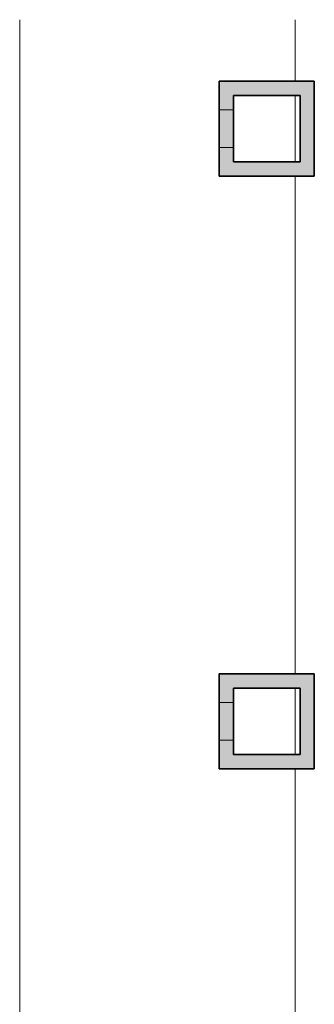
# Model space of a CAD drawing. Header units: metres. Extents: x -31 to 126, y -34 to 31.
# Tile 81 of 104: x -3.78 to -0.68, y 20.35 to 30.73. Entities that reach past the tile are written whole.
import ezdxf

# ---------------------------------------------------------------- set-up
doc = ezdxf.new("R2010")
doc.units = ezdxf.units.M
for name, color, linetype, lineweight in [('A-FLOR', 192, 'Continuous', 18), ('A-WALL', 113, 'Continuous', 18), ('A-WALL-PATT', 111, 'Continuous', 35)]:
    doc.layers.add(name, color=color, linetype=linetype, lineweight=lineweight)

msp = doc.modelspace()

# ---------------------------------------------------------------- hatches: boundary and pattern name
at = {"layer": 'A-WALL-PATT', "lineweight": 18}
for points in [[(-1.677, 29.785), (-1.527, 29.785), (-1.527, 30.085), (-1.677, 30.085), (-1.677, 29.935)], [(-0.827, 29.935), (-0.677, 29.935), (-0.677, 30.085), (-1.527, 30.085), (-1.527, 29.935), (-0.877, 29.935)], [(-0.827, 29.085), (-0.677, 29.085), (-0.677, 29.935), (-0.827, 29.935), (-0.827, 29.235)], [(-1.527, 29.385), (-1.527, 29.785), (-1.677, 29.785), (-1.677, 29.385)], [(-1.677, 29.085), (-1.527, 29.085), (-1.527, 29.385), (-1.677, 29.385), (-1.677, 29.235)], [(-1.527, 29.085), (-0.827, 29.085), (-0.827, 29.235), (-1.527, 29.235)], [(-1.677, 23.535), (-1.527, 23.535), (-1.527, 23.835), (-1.677, 23.835), (-1.677, 23.685)], [(-0.827, 23.685), (-0.677, 23.685), (-0.677, 23.835), (-1.527, 23.835), (-1.527, 23.685), (-0.877, 23.685)], [(-0.827, 22.835), (-0.677, 22.835), (-0.677, 23.685), (-0.827, 23.685), (-0.827, 22.985)], [(-1.527, 23.135), (-1.527, 23.535), (-1.677, 23.535), (-1.677, 23.135)], [(-1.527, 22.835), (-1.527, 23.135), (-1.677, 23.135), (-1.677, 22.835)], [(-0.877, 22.835), (-0.827, 22.835), (-0.827, 22.985), (-1.527, 22.985), (-1.527, 22.835)]]:
    msp.add_hatch(color=256, dxfattribs=at).paths.add_polyline_path(points, flags=0)

# ---------------------------------------------------------------- linework, layer by layer
at = {"layer": 'A-FLOR'}
for p, q in [((-3.777, 6.11), (-3.777, 30.734)), ((-0.877, 30.734), (-0.877, 30.085)), ((-0.877, 29.935), (-0.877, 29.235)), ((-0.877, 29.085), (-0.877, 23.835)), ((-0.877, 23.685), (-0.877, 22.985)), ((-0.877, 22.835), (-0.877, 17.835))]:
    msp.add_line(p, q, dxfattribs=at)
at = {"layer": 'A-WALL', "lineweight": 35}
for p, q in [((-1.677, 30.085), (-0.677, 30.085)), ((-1.677, 29.085), (-1.677, 30.085)), ((-0.677, 30.085), (-0.677, 29.085)), ((-0.827, 29.935), (-1.527, 29.935)), ((-1.527, 29.935), (-1.527, 29.235)), ((-0.827, 29.235), (-0.827, 29.935)), ((-1.527, 29.235), (-0.827, 29.235)), ((-0.677, 29.085), (-1.677, 29.085)), ((-1.677, 23.835), (-0.677, 23.835)), ((-1.677, 22.835), (-1.677, 23.835)), ((-0.677, 23.835), (-0.677, 22.835)), ((-0.827, 23.685), (-1.527, 23.685)), ((-1.527, 23.685), (-1.527, 22.985)), ((-0.827, 22.985), (-0.827, 23.685)), ((-1.527, 22.985), (-0.827, 22.985)), ((-0.677, 22.835), (-1.677, 22.835))]:
    msp.add_line(p, q, dxfattribs=at)
at = {"layer": 'A-WALL'}
for p, q in [((-1.527, 29.785), (-1.677, 29.785)), ((-1.677, 29.385), (-1.527, 29.385)), ((-1.527, 23.535), (-1.677, 23.535)), ((-1.677, 23.135), (-1.527, 23.135))]:
    msp.add_line(p, q, dxfattribs=at)

doc.saveas('drawing.dxf')
